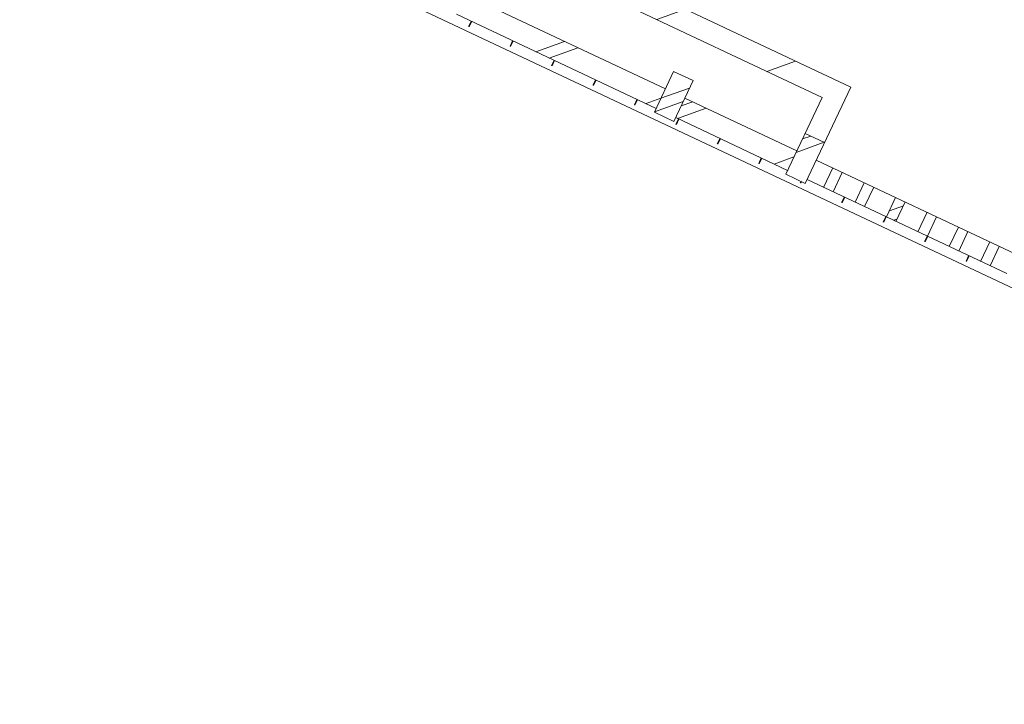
# Model space of a CAD drawing. Header units: metres. Extents: x 136266 to 136452, y 453403 to 453560.
# Tile 37 of 133: x 136385.44 to 136390.01, y 453444.06 to 453447.24. Entities that reach past the tile are written whole.
import ezdxf

# ---------------------------------------------------------------- set-up
doc = ezdxf.new("R2010")
doc.units = ezdxf.units.M
doc.layers.add('A-DETL-BEBOUWING', color=253, linetype='Continuous', lineweight=9)

# ---------------------------------------------------------------- blocks, each defined once
blk = doc.blocks.new('859-DO-0010 29-09-2022')
at = {"layer": 'A-DETL-BEBOUWING'}
h = blk.add_hatch(dxfattribs=at)
h.set_pattern_fill('FP_100', color=256, angle=44.99999999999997, style=0, pattern_type=2)
h.set_pattern_definition([(44.99999999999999, (1199.999805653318, -4.547473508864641e-13), (-282.8427124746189, 282.8427124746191), [])])
h.paths.add_polyline_path([(126715.9705890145, 34860.17044149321), (126815.9705890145, 34860.17044149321), (126815.9705890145, 34960.17044149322), (124212.9705890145, 34960.17044149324), (124212.9705890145, 34860.17044149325), (125738.1226336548, 34860.17044149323)])
h.paths.add_polyline_path([(123243.9705890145, 34860.17044149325), (123243.9705890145, 34960.17044149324), (122772.2205890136, 34960.17044149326), (122772.2205890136, 34860.17044149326), (123221.9705890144, 34860.17044149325)])
h = blk.add_hatch(dxfattribs=at)
h.set_pattern_fill('FP_697', color=256, angle=-90.00000000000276, style=0, pattern_type=2)
h.set_pattern_definition([(44.99999999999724, (-0.0004109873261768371, 0.0004414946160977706), (-282.8427124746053, 282.8427124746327), []), (44.99999999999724, (1199.999589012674, 0.0004414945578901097), (-282.8427124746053, 282.8427124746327), [])])
h.paths.add_polyline_path([(126140.9705890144, 34465.17044148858), (126140.9705890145, 34675.17044148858), (126040.9705890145, 34675.17044148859), (126040.9705890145, 34465.17044148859)])
h = blk.add_hatch(dxfattribs=at)
h.set_pattern_fill('FP_698', color=256, angle=-90.00000000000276, style=0, pattern_type=2)
h.set_pattern_definition([(44.99999999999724, (-0.0004109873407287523, 0.0004414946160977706), (-282.8427124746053, 282.8427124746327), []), (44.99999999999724, (1199.999589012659, 0.0004414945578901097), (-282.8427124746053, 282.8427124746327), [])])
h.paths.add_polyline_path([(126815.9705890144, 34465.17044148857), (126815.9705890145, 34675.17044148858), (126715.9705890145, 34675.17044148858), (126715.9705890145, 34465.17044148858)])
h = blk.add_hatch(dxfattribs=at)
h.set_pattern_fill('FP_695', color=256, angle=45.00000000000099, style=0, pattern_type=2)
h.set_pattern_definition([(45.00000000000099, (133572.1534751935, 34485.16991886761), (-282.8427124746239, 282.8427124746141), []), (45.00000000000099, (134772.1539879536, 34485.17062597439), (-282.8427124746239, 282.8427124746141), [])])
h.paths.add_polyline_path([(144372.0867206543, 34485.1704414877), (144372.0867206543, 34585.17044148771), (144140.9705890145, 34585.17044148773), (144140.9705890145, 34485.17044148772)])
h.paths.add_polyline_path([(142915.9705890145, 34485.17044148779), (142915.9705890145, 34585.17044148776), (142340.9705890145, 34585.1704414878), (142340.9705890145, 34485.1704414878)])
h.paths.add_polyline_path([(141115.9705890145, 34485.17044148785), (141115.9705890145, 34585.17044148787), (140540.9705890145, 34585.17044148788), (140540.9705890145, 34485.17044148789)])
h.paths.add_polyline_path([(139315.9705890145, 34485.17044148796), (139315.9705890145, 34585.17044148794), (138740.9705890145, 34585.17044148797), (138740.9705890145, 34485.17044148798)])
h.paths.add_polyline_path([(137515.9705890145, 34485.17044148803), (137515.9705890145, 34585.17044148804), (136940.9705890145, 34585.17044148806), (136940.9705890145, 34485.17044148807), (137270.5733456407, 34485.17044148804)])
h.paths.add_polyline_path([(135715.9705890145, 34485.17044148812), (135715.9705890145, 34585.17044148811), (135140.9705890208, 34585.17044148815), (135140.9705890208, 34485.17044148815)])
h.paths.add_polyline_path([(132115.9705890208, 34485.17044148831), (132115.9705890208, 34585.1704414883), (131540.9705890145, 34585.17044148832), (131540.9705890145, 34485.17044148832)])
h.paths.add_polyline_path([(130315.9705890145, 34485.17044148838), (130315.9705890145, 34585.17044148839), (129740.9705890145, 34585.17044148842), (129740.9705890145, 34485.17044148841), (130062.7916506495, 34485.17044148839)])
h.paths.add_polyline_path([(128515.9705890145, 34485.17044148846), (128515.9705890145, 34585.17044148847), (127940.9705890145, 34585.1704414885), (127940.9705890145, 34485.17044148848)])
h.paths.add_polyline_path([(126715.9705890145, 34485.17044148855), (126715.9705890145, 34585.17044148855), (126140.9705890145, 34585.17044148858), (126140.9705890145, 34485.17044148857)])
h.paths.add_polyline_path([(124915.9705890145, 34485.17044148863), (124915.9705890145, 34585.17044148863), (124340.9705890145, 34585.17044148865), (124340.9705890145, 34485.17044148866)])
h.paths.add_polyline_path([(123115.9705890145, 34485.17044148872), (123115.9705890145, 34585.17044148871), (122772.2205890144, 34585.17044148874), (122772.2205890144, 34485.17044148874), (122855.0099556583, 34485.17044148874)])
h = blk.add_hatch(dxfattribs=at)
h.set_pattern_fill('FP_710', color=256, angle=180, style=0, pattern_type=2)
h.set_pattern_definition([(44.99999999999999, (-0.0004109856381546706, 0.0004414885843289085), (-282.842712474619, 282.842712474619), []), (44.99999999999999, (1199.999589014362, 0.0004414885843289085), (-282.842712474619, 282.842712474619), [])])
h.paths.add_polyline_path([(126040.9705890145, 34485.17044148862), (126040.9705890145, 34585.17044148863), (125015.9705890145, 34585.17044148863), (125015.9705890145, 34485.17044148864), (125738.1226336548, 34485.17044148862)])
h = blk.add_hatch(dxfattribs=at)
h.set_pattern_fill('FP_1505', color=256, angle=44.99999999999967, style=0, pattern_type=2)
h.set_pattern_definition([(44.99999999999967, (127328.4706008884, 34485.17062597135), (-282.8427124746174, 282.8427124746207), []), (44.99999999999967, (128528.4704065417, 34485.17062597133), (-282.8427124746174, 282.8427124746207), [])])
h.paths.add_polyline_path([(127755.9705890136, 34485.17044148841), (127755.9705890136, 34585.17044148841), (127707.2205890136, 34585.17044148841), (127707.2205890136, 34485.17044148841)])
h.paths.add_polyline_path([(126900.9705890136, 34485.17044148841), (126949.7205890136, 34485.17044148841), (126949.7205890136, 34585.17044148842), (126900.9705890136, 34585.17044148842), (126900.9705890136, 34535.17044148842)])
h.paths.add_polyline_path([(127384.7205890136, 34485.17044148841), (127433.4705890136, 34485.17044148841), (127433.4705890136, 34585.17044148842), (127384.7205890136, 34585.17044148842), (127384.7205890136, 34535.17044148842)])
h.paths.add_polyline_path([(127062.2205890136, 34485.17044148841), (127110.9705890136, 34485.17044148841), (127110.9705890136, 34585.17044148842), (127062.2205890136, 34585.17044148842), (127062.2205890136, 34535.17044148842)])
h.paths.add_polyline_path([(127223.4705890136, 34485.17044148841), (127272.2205890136, 34485.17044148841), (127272.2205890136, 34585.17044148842), (127223.4705890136, 34585.17044148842), (127223.4705890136, 34535.17044148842)])
h.paths.add_polyline_path([(127545.9705890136, 34485.17044148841), (127594.7205890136, 34485.17044148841), (127594.7205890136, 34585.17044148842), (127545.9705890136, 34585.17044148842), (127545.9705890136, 34535.17044148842)])
for p, q in [((126815.9705890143, 34960.17044149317), (124200.4705890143, 34960.17044148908)), ((126815.9705890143, 34465.1704414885), (126815.9705890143, 34960.17044149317)), ((126715.9705890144, 34860.17044149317), (124234.9705890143, 34860.17044149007)), ((126715.9705890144, 34860.17044149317), (126715.9705890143, 34465.17044148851)), ((126140.9705890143, 34675.17044148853), (126040.9705890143, 34675.17044148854)), ((126040.9705890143, 34675.17044148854), (126040.9705890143, 34465.17044148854)), ((126140.9705890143, 34465.17044148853), (126140.9705890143, 34675.17044148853)), ((126715.9705890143, 34675.17044148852), (126815.9705890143, 34675.1704414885)), ((126815.9705890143, 34675.1704414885), (126715.9705890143, 34675.17044148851)), ((126040.9705890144, 34585.17044148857), (125015.9705890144, 34585.17044148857)), ((126715.9705890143, 34585.1704414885), (126140.9705890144, 34585.17044148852)), ((126815.9705890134, 34585.17044148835), (127840.9705890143, 34585.17044148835)), ((126900.9705890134, 34585.17044148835), (126900.9705890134, 34485.17044148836)), ((126949.7205890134, 34485.17044148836), (126949.7205890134, 34585.17044148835)), ((127062.2205890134, 34585.17044148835), (127062.2205890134, 34485.17044148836)), ((127110.9705890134, 34485.17044148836), (127110.9705890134, 34585.17044148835)), ((127223.4705890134, 34585.17044148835), (127223.4705890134, 34485.17044148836)), ((127272.2205890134, 34485.17044148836), (127272.2205890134, 34585.17044148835)), ((127384.7205890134, 34585.17044148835), (127384.7205890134, 34485.17044148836)), ((127433.4705890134, 34485.17044148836), (127433.4705890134, 34585.17044148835)), ((127545.9705890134, 34585.17044148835), (127545.9705890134, 34485.17044148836)), ((127594.7205890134, 34485.17044148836), (127594.7205890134, 34585.17044148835)), ((127707.2205890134, 34585.17044148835), (127707.2205890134, 34485.17044148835)), ((127755.9705890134, 34485.17044148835), (127755.9705890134, 34585.17044148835)), ((125015.9705890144, 34485.17044148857), (126040.9705890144, 34485.17044148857)), ((125090.6729699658, 34485.17044148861), (125090.6729699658, 34457.13629913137)), ((125093.5896366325, 34485.17044148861), (125093.5896366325, 34457.13629913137)), ((125303.5598747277, 34485.1704414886), (125303.5598747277, 34457.13629913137)), ((125306.4765413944, 34485.1704414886), (125306.4765413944, 34457.13629913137)), ((125516.4467794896, 34485.17044148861), (125516.4467794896, 34457.13629913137)), ((125519.3634461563, 34485.17044148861), (125519.3634461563, 34457.13629913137)), ((125729.3336842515, 34485.1704414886), (125729.3336842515, 34457.13629913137)), ((125732.2503509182, 34485.1704414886), (125732.2503509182, 34457.13629913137)), ((125942.2205890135, 34485.17044148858), (125942.2205890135, 34457.13629913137)), ((125945.1372556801, 34485.17044148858), (125945.1372556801, 34457.13629913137)), ((126040.9705890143, 34465.17044148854), (126140.9705890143, 34465.17044148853)), ((126140.9705890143, 34485.17044148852), (126715.9705890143, 34485.1704414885)), ((126155.1074937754, 34485.17044148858), (126155.1074937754, 34457.13629913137)), ((126158.024160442, 34485.17044148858), (126158.024160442, 34457.13629913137)), ((126367.9943985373, 34485.17044148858), (126367.9943985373, 34457.13629913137)), ((126370.9110652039, 34485.17044148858), (126370.9110652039, 34457.13629913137)), ((126580.8813032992, 34485.17044148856), (126580.8813032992, 34457.13629913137)), ((126583.7979699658, 34485.17044148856), (126583.7979699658, 34457.13629913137)), ((126715.9705890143, 34465.17044148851), (126815.9705890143, 34465.1704414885)), ((126793.7682080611, 34465.17044148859), (126793.7682080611, 34457.13629913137)), ((126796.6848747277, 34465.17044148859), (126796.6848747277, 34457.13629913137)), ((127840.9705890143, 34485.17044148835), (126815.9705890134, 34485.17044148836)), ((127006.655112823, 34485.17044148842), (127006.655112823, 34457.13629913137)), ((127009.5717794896, 34485.17044148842), (127009.5717794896, 34457.13629913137)), ((127219.5420175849, 34485.17044148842), (127219.5420175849, 34457.13629913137)), ((127222.4586842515, 34485.17044148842), (127222.4586842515, 34457.13629913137)), ((127432.4289223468, 34485.17044148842), (127432.4289223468, 34457.13629913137)), ((127435.3455890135, 34485.17044148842), (127435.3455890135, 34457.13629913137)), ((127645.3158271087, 34485.17044148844), (127645.3158271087, 34457.13629913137)), ((127648.2324937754, 34485.17044148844), (127648.2324937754, 34457.13629913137)), ((124240.9705890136, 34435.21054078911), (132115.9705890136, 34435.21054078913))]:
    blk.add_line(p, q, dxfattribs=at)

msp = doc.modelspace()

# ---------------------------------------------------------------- block references
at = {"xscale": 0.001, "yscale": 0.001, "zscale": 0.001, "rotation": 334.7650131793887}
msp.add_blockref('859-DO-0010 29-09-2022', (136259.6791283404, 453469.3710543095), dxfattribs=at)

doc.saveas('drawing.dxf')
